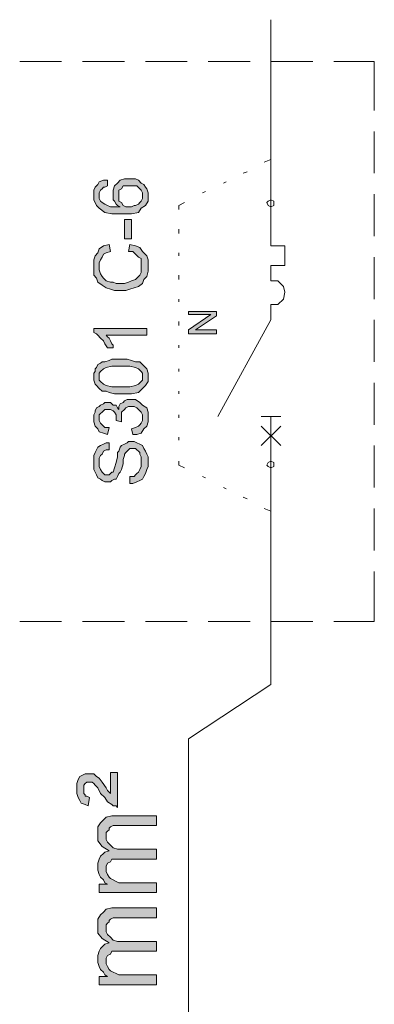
# Model space of a CAD drawing. Header units: millimetres. Extents: x 74583 to 75292, y 11361 to 11727.
# Tile 61 of 85: x 75180.18 to 75182.87, y 11710.94 to 11718.4. Entities that reach past the tile are written whole.
import ezdxf

# ---------------------------------------------------------------- set-up
doc = ezdxf.new("R2010")
doc.units = ezdxf.units.MM
doc.layers.add('C00-00-00', color=7, linetype='Continuous')

msp = doc.modelspace()

# ---------------------------------------------------------------- hatches: boundary and pattern name
at = {"layer": 'C00-00-00'}
h = msp.add_hatch(color=256, dxfattribs=at)
h.paths.add_polyline_path([(75180.8511, 11717.1808), (75180.8511, 11717.1385), (75180.83, 11717.1279), (75180.8194, 11717.1279), (75180.8088, 11717.1173), (75180.7982, 11717.1067), (75180.7876, 11717.0856), (75180.7876, 11717.0432), (75180.7982, 11717.0221), (75180.8088, 11717.0115), (75180.83, 11717.0009), (75180.8511, 11716.9903), (75180.8723, 11716.9797), (75180.9464, 11716.9797), (75180.9252, 11716.9903), (75180.9146, 11717.0009), (75180.9041, 11717.0221), (75180.8935, 11717.0327), (75180.8935, 11717.1067), (75180.9041, 11717.1385), (75180.9252, 11717.1597), (75180.9464, 11717.1808), (75180.9781, 11717.1914), (75181.0628, 11717.1914), (75181.084, 11717.1808), (75181.1051, 11717.1597), (75181.1263, 11717.1491), (75181.1369, 11717.1279), (75181.1475, 11717.1173), (75181.1581, 11717.0856), (75181.1581, 11717.0221), (75181.1369, 11716.9903), (75181.1051, 11716.9692), (75181.084, 11716.9374), (75181.0311, 11716.9268), (75180.8829, 11716.9268), (75180.83, 11716.9374), (75180.7876, 11716.9692), (75180.7665, 11716.9903), (75180.7453, 11717.0327), (75180.7453, 11717.1067), (75180.7559, 11717.1279), (75180.7771, 11717.1491), (75180.7876, 11717.1702), (75180.8194, 11717.1808)])
h.paths.add_polyline_path([(75181.0205, 11716.9797), (75181.0311, 11716.9797), (75181.0522, 11716.9903), (75181.0628, 11716.9903), (75181.084, 11717.0009), (75181.0946, 11717.0115), (75181.1051, 11717.0221), (75181.1157, 11717.0432), (75181.1157, 11717.0856), (75181.1051, 11717.1067), (75181.0946, 11717.1173), (75181.0734, 11717.1385), (75180.9676, 11717.1385), (75180.957, 11717.1173), (75180.9358, 11717.1067), (75180.9358, 11717.0221), (75180.957, 11717.0115), (75180.9676, 11716.9903), (75180.9887, 11716.9797)])
h = msp.add_hatch(color=256, dxfattribs=at)
h.dxf.hatch_style = 2
h.paths.add_polyline_path([(75181.0311, 11716.7363), (75181.0311, 11716.8845), (75180.9781, 11716.8845), (75180.9781, 11716.7363)])
h = msp.add_hatch(color=256, dxfattribs=at)
h.dxf.hatch_style = 2
h.paths.add_polyline_path([(75181.0099, 11716.6411), (75181.0205, 11716.694), (75181.0628, 11716.6834), (75181.0946, 11716.6728), (75181.1157, 11716.6411), (75181.1475, 11716.6093), (75181.1581, 11716.5776), (75181.1581, 11716.4929), (75181.1475, 11716.4506), (75181.1263, 11716.4294), (75181.1157, 11716.3977), (75181.084, 11716.3765), (75181.0522, 11716.3659), (75181.0205, 11716.3553), (75180.9887, 11716.3447), (75180.9041, 11716.3447), (75180.8723, 11716.3553), (75180.8406, 11716.3659), (75180.8088, 11716.3871), (75180.7771, 11716.4082), (75180.7665, 11716.44), (75180.7453, 11716.4612), (75180.7453, 11716.5776), (75180.7559, 11716.6093), (75180.7771, 11716.6305), (75180.7876, 11716.6622), (75180.8194, 11716.6834), (75180.8617, 11716.694), (75180.8723, 11716.6411), (75180.8406, 11716.6305), (75180.8194, 11716.6199), (75180.8088, 11716.5987), (75180.7982, 11716.5776), (75180.7876, 11716.5564), (75180.7876, 11716.5035), (75180.7982, 11716.4717), (75180.8088, 11716.4506), (75180.8194, 11716.44), (75180.8406, 11716.4188), (75180.8723, 11716.4082), (75180.8935, 11716.4082), (75180.9146, 11716.3977), (75180.9781, 11716.3977), (75181.0099, 11716.4082), (75181.0311, 11716.4188), (75181.0628, 11716.4294), (75181.0734, 11716.44), (75181.0946, 11716.4612), (75181.1051, 11716.4823), (75181.1051, 11716.5882), (75181.084, 11716.5987), (75181.0628, 11716.6199), (75181.0416, 11716.6411)])
h = msp.add_hatch(color=256, dxfattribs=at)
h.dxf.hatch_style = 2
h.paths.add_polyline_path([(75181.6766, 11716.0167), (75181.465, 11716.0167), (75181.465, 11716.0484), (75181.6343, 11716.1648), (75181.465, 11716.1648), (75181.465, 11716.186), (75181.6766, 11716.186), (75181.6766, 11716.1542), (75181.5179, 11716.0484), (75181.6766, 11716.0484)])
h = msp.add_hatch(color=256, dxfattribs=at)
h.dxf.hatch_style = 2
h.paths.add_polyline_path([(75181.1475, 11716.059), (75181.1475, 11716.0061), (75180.8406, 11716.0061), (75180.8511, 11715.9955), (75180.8617, 11715.9849), (75180.8723, 11715.9637), (75180.8829, 11715.9426), (75180.8935, 11715.932), (75180.8935, 11715.9108), (75180.8511, 11715.9108), (75180.83, 11715.9426), (75180.8194, 11715.9637), (75180.7982, 11715.9849), (75180.7771, 11716.0061), (75180.7665, 11716.0167), (75180.7453, 11716.0272), (75180.7453, 11716.059)])
h = msp.add_hatch(color=256, dxfattribs=at)
h.paths.add_polyline_path([(75180.9464, 11715.5616), (75180.9041, 11715.5616), (75180.8617, 11715.5722), (75180.8406, 11715.5827), (75180.8088, 11715.5827), (75180.7876, 11715.6039), (75180.7665, 11715.6251), (75180.7559, 11715.6357), (75180.7453, 11715.6674), (75180.7453, 11715.7203), (75180.7559, 11715.7309), (75180.7559, 11715.7521), (75180.7665, 11715.7627), (75180.7771, 11715.7838), (75180.7982, 11715.7944), (75180.8088, 11715.805), (75180.83, 11715.805), (75180.8617, 11715.8156), (75180.8829, 11715.8262), (75180.9993, 11715.8262), (75181.0311, 11715.8156), (75181.0628, 11715.805), (75181.0946, 11715.805), (75181.1157, 11715.7838), (75181.1369, 11715.7627), (75181.1475, 11715.7521), (75181.1581, 11715.7203), (75181.1581, 11715.6568), (75181.1369, 11715.6251), (75181.1157, 11715.6039), (75181.084, 11715.5722), (75181.0311, 11715.5616)])
h.paths.add_polyline_path([(75180.9464, 11715.6145), (75181.0205, 11715.6145), (75181.0628, 11715.6251), (75181.084, 11715.6357), (75181.1051, 11715.6568), (75181.1157, 11715.6674), (75181.1157, 11715.7203), (75181.1051, 11715.7309), (75181.084, 11715.7521), (75181.0628, 11715.7627), (75181.0205, 11715.7732), (75180.8829, 11715.7732), (75180.8406, 11715.7627), (75180.8194, 11715.7521), (75180.7982, 11715.7309), (75180.7876, 11715.7203), (75180.7876, 11715.6674), (75180.7982, 11715.6568), (75180.8194, 11715.6357), (75180.8406, 11715.6251), (75180.8829, 11715.6145)])
h = msp.add_hatch(color=256, dxfattribs=at)
h.dxf.hatch_style = 2
h.paths.add_polyline_path([(75181.0416, 11715.2547), (75181.0311, 11715.297), (75181.0628, 11715.3076), (75181.084, 11715.3182), (75181.0946, 11715.3287), (75181.1051, 11715.3393), (75181.1157, 11715.3605), (75181.1157, 11715.4028), (75181.1051, 11715.424), (75181.0946, 11715.4346), (75181.0734, 11715.4557), (75181.0522, 11715.4663), (75181.0099, 11715.4663), (75180.9887, 11715.4557), (75180.9781, 11715.4452), (75180.957, 11715.424), (75180.957, 11715.3499), (75180.9146, 11715.3605), (75180.9146, 11715.4028), (75180.9041, 11715.424), (75180.8935, 11715.4346), (75180.8723, 11715.4452), (75180.83, 11715.4452), (75180.8194, 11715.4346), (75180.8088, 11715.424), (75180.7982, 11715.4134), (75180.7876, 11715.4028), (75180.7876, 11715.3605), (75180.7982, 11715.3393), (75180.8088, 11715.3287), (75180.8194, 11715.3182), (75180.83, 11715.3076), (75180.8617, 11715.3076), (75180.8511, 11715.2547), (75180.8194, 11715.2652), (75180.7876, 11715.2758), (75180.7771, 11715.297), (75180.7559, 11715.3182), (75180.7453, 11715.3499), (75180.7453, 11715.4028), (75180.7559, 11715.424), (75180.7559, 11715.4346), (75180.7665, 11715.4557), (75180.7876, 11715.4663), (75180.7982, 11715.4769), (75180.8194, 11715.4875), (75180.83, 11715.4981), (75180.8723, 11715.4981), (75180.8829, 11715.4875), (75180.8935, 11715.4769), (75180.9146, 11715.4769), (75180.9252, 11715.4557), (75180.9358, 11715.4452), (75180.9358, 11715.4663), (75180.9464, 11715.4875), (75180.9676, 11715.4981), (75180.9781, 11715.5087), (75180.9993, 11715.5192), (75181.0628, 11715.5192), (75181.0946, 11715.4981), (75181.1157, 11715.4769), (75181.1475, 11715.4557), (75181.1581, 11715.424), (75181.1581, 11715.3499), (75181.1475, 11715.3182), (75181.1263, 11715.297), (75181.1051, 11715.2652), (75181.0734, 11715.2547)])
h = msp.add_hatch(color=256, dxfattribs=at)
h.dxf.hatch_style = 2
h.paths.add_polyline_path([(75181.0205, 11714.8842), (75181.0205, 11714.9372), (75181.0522, 11714.9372), (75181.0628, 11714.9477), (75181.0734, 11714.9583), (75181.084, 11714.9689), (75181.0946, 11714.9901), (75181.1051, 11715.0112), (75181.1051, 11715.0853), (75181.0946, 11715.1065), (75181.0946, 11715.1171), (75181.084, 11715.1277), (75181.0734, 11715.1382), (75181.0628, 11715.1488), (75181.0205, 11715.1488), (75181.0099, 11715.1382), (75180.9993, 11715.1277), (75180.9887, 11715.1171), (75180.9781, 11715.1065), (75180.9781, 11715.0959), (75180.9676, 11715.0642), (75180.9676, 11715.0324), (75180.957, 11714.9901), (75180.9464, 11714.9689), (75180.9358, 11714.9583), (75180.9252, 11714.9372), (75180.9146, 11714.916), (75180.9041, 11714.916), (75180.8829, 11714.9054), (75180.8723, 11714.8948), (75180.83, 11714.8948), (75180.8088, 11714.9054), (75180.7982, 11714.916), (75180.7771, 11714.9266), (75180.7665, 11714.9477), (75180.7559, 11714.9689), (75180.7453, 11714.9901), (75180.7453, 11715.0959), (75180.7559, 11715.1171), (75180.7665, 11715.1382), (75180.7771, 11715.1594), (75180.7982, 11715.17), (75180.8194, 11715.1806), (75180.8406, 11715.1912), (75180.8617, 11715.1912), (75180.8617, 11715.1382), (75180.8406, 11715.1382), (75180.8194, 11715.1277), (75180.8088, 11715.1065), (75180.7982, 11715.0959), (75180.7876, 11715.0747), (75180.7876, 11715.0112), (75180.7982, 11714.9901), (75180.8088, 11714.9689), (75180.8194, 11714.9583), (75180.83, 11714.9477), (75180.8617, 11714.9477), (75180.8723, 11714.9583), (75180.8829, 11714.9689), (75180.8935, 11714.9689), (75180.9041, 11715.0007), (75180.9146, 11715.043), (75180.9252, 11715.0853), (75180.9252, 11715.1171), (75180.9358, 11715.1277), (75180.9464, 11715.1594), (75180.957, 11715.17), (75180.9781, 11715.1806), (75180.9993, 11715.1912), (75181.0099, 11715.2017), (75181.0522, 11715.2017), (75181.0734, 11715.1912), (75181.0946, 11715.1806), (75181.1157, 11715.17), (75181.1263, 11715.1488), (75181.1369, 11715.1277), (75181.1475, 11715.1065), (75181.1581, 11715.0853), (75181.1581, 11715.0112), (75181.1475, 11714.9901), (75181.1369, 11714.9583), (75181.1263, 11714.9372), (75181.1157, 11714.916), (75181.0946, 11714.9054), (75181.0734, 11714.8948), (75181.0416, 11714.8842)])
h = msp.add_hatch(color=256, dxfattribs=at)
h.dxf.hatch_style = 2
h.paths.add_polyline_path([(75180.9252, 11712.4289), (75180.9146, 11712.4395), (75180.8935, 11712.4395), (75180.8829, 11712.4501), (75180.8511, 11712.4712), (75180.83, 11712.503), (75180.7982, 11712.5347), (75180.7771, 11712.5771), (75180.7559, 11712.5982), (75180.7453, 11712.6088), (75180.7347, 11712.6194), (75180.6924, 11712.6194), (75180.6818, 11712.6088), (75180.6712, 11712.5982), (75180.6712, 11712.5347), (75180.6818, 11712.5242), (75180.6818, 11712.5136), (75180.6924, 11712.5136), (75180.7136, 11712.503), (75180.703, 11712.4395), (75180.6818, 11712.4501), (75180.6501, 11712.4607), (75180.6395, 11712.4818), (75180.6289, 11712.503), (75180.6183, 11712.5347), (75180.6183, 11712.6088), (75180.6289, 11712.6406), (75180.6395, 11712.6617), (75180.6606, 11712.6723), (75180.6818, 11712.6829), (75180.7453, 11712.6829), (75180.7665, 11712.6617), (75180.7876, 11712.6512), (75180.8088, 11712.6194), (75180.8406, 11712.5771), (75180.8511, 11712.5559), (75180.8723, 11712.5347), (75180.8723, 11712.6935), (75180.9252, 11712.6935)])
h = msp.add_hatch(color=256, dxfattribs=at)
h.dxf.hatch_style = 2
h.paths.add_polyline_path([(75181.2216, 11711.7833), (75180.7876, 11711.7833), (75180.7876, 11711.8468), (75180.8511, 11711.8468), (75180.83, 11711.8574), (75180.8194, 11711.8786), (75180.7982, 11711.8997), (75180.7876, 11711.9209), (75180.7771, 11711.9527), (75180.7771, 11712.0056), (75180.7876, 11712.0373), (75180.7982, 11712.0585), (75180.8194, 11712.0797), (75180.83, 11712.0902), (75180.8617, 11712.1008), (75180.8088, 11712.1326), (75180.7771, 11712.1749), (75180.7771, 11712.2807), (75180.7982, 11712.3125), (75180.8194, 11712.3337), (75180.8406, 11712.3548), (75180.8829, 11712.3654), (75181.2216, 11712.3654), (75181.2216, 11712.2913), (75180.8935, 11712.2913), (75180.8723, 11712.2807), (75180.8617, 11712.2702), (75180.8617, 11712.2596), (75180.8511, 11712.249), (75180.8406, 11712.2384), (75180.8406, 11712.1855), (75180.8511, 11712.1643), (75180.8723, 11712.1432), (75180.8935, 11712.122), (75180.9252, 11712.1114), (75181.2216, 11712.1114), (75181.2216, 11712.0373), (75180.8829, 11712.0373), (75180.8723, 11712.0162), (75180.8511, 11712.0056), (75180.8406, 11711.9844), (75180.8406, 11711.9421), (75180.8511, 11711.9209), (75180.8617, 11711.8997), (75180.8723, 11711.8892), (75180.8935, 11711.8786), (75180.9146, 11711.868), (75180.9358, 11711.8574), (75181.2216, 11711.8574)])
h = msp.add_hatch(color=256, dxfattribs=at)
h.dxf.hatch_style = 2
h.paths.add_polyline_path([(75181.2216, 11711.0848), (75180.7876, 11711.0848), (75180.7876, 11711.1483), (75180.8511, 11711.1483), (75180.83, 11711.1589), (75180.8194, 11711.1801), (75180.7982, 11711.2012), (75180.7876, 11711.2224), (75180.7771, 11711.2542), (75180.7771, 11711.3071), (75180.7876, 11711.3388), (75180.7982, 11711.36), (75180.8194, 11711.3812), (75180.83, 11711.3917), (75180.8617, 11711.4023), (75180.8088, 11711.4341), (75180.7771, 11711.4764), (75180.7771, 11711.5822), (75180.7982, 11711.614), (75180.8194, 11711.6352), (75180.8406, 11711.6563), (75180.8829, 11711.6669), (75181.2216, 11711.6669), (75181.2216, 11711.5928), (75180.8935, 11711.5928), (75180.8723, 11711.5822), (75180.8617, 11711.5717), (75180.8617, 11711.5611), (75180.8511, 11711.5505), (75180.8406, 11711.5399), (75180.8406, 11711.487), (75180.8511, 11711.4658), (75180.8723, 11711.4447), (75180.8935, 11711.4235), (75180.9252, 11711.4129), (75181.2216, 11711.4129), (75181.2216, 11711.3388), (75180.8829, 11711.3388), (75180.8723, 11711.3177), (75180.8511, 11711.3071), (75180.8406, 11711.2859), (75180.8406, 11711.2436), (75180.8511, 11711.2224), (75180.8617, 11711.2012), (75180.8723, 11711.1907), (75180.8935, 11711.1801), (75180.9146, 11711.1695), (75180.9358, 11711.1589), (75181.2216, 11711.1589)])

# ---------------------------------------------------------------- linework, layer by layer
at = {"layer": 'C00-00-00', "lineweight": 0}
for points in [[(75182.0894, 11717.6888), (75182.0894, 11718.3979)], [(75180.5019, 11718.0804), (75180.1844, 11718.0804)], [(75180.9781, 11718.0804), (75180.6606, 11718.0804)], [(75181.4544, 11718.0804), (75181.1369, 11718.0804)], [(75181.9306, 11718.0804), (75181.6131, 11718.0804)], [(75182.4069, 11718.0804), (75182.0894, 11718.0804)], [(75182.8726, 11718.0804), (75182.5656, 11718.0804)], [(75182.8726, 11717.71), (75182.8726, 11718.0804)], [(75182.0894, 11717.3396), (75182.0894, 11717.6888)], [(75182.8726, 11717.2337), (75182.8726, 11717.5512)], [(75182.0894, 11717.3396), (75182.0365, 11717.3184)], [(75182.0894, 11717.3396), (75182.0894, 11717.0115)], [(75182.0894, 11717.3396), (75182.0894, 11717.0115)], [(75181.9095, 11717.2443), (75181.8777, 11717.2337)], [(75181.7507, 11717.1702), (75181.7296, 11717.1597)], [(75181.592, 11717.0962), (75181.5708, 11717.0856)], [(75182.8726, 11716.7575), (75182.8726, 11717.075)], [(75181.4332, 11717.0115), (75181.3909, 11716.9903)], [(75181.3909, 11716.9903), (75181.3909, 11716.9586)], [(75182.0894, 11716.6834), (75182.0894, 11717.0115)], [(75182.0894, 11716.6834), (75182.0894, 11717.0115)], [(75181.3909, 11716.8104), (75181.3909, 11716.7787)], [(75182.1952, 11716.6834), (75182.0894, 11716.6834)], [(75182.1952, 11716.6834), (75182.0894, 11716.6834)], [(75182.1952, 11716.5352), (75182.1952, 11716.6834)], [(75182.1952, 11716.5352), (75182.1952, 11716.6834)], [(75181.3909, 11716.6305), (75181.3909, 11716.6093)], [(75182.8726, 11716.2812), (75182.8726, 11716.5987)], [(75182.0894, 11716.4188), (75182.0894, 11716.5352)], [(75182.0894, 11716.5352), (75182.1952, 11716.5352)], [(75182.0894, 11716.4188), (75182.0894, 11716.5352)], [(75182.0894, 11716.5352), (75182.1952, 11716.5352)], [(75181.3909, 11716.4612), (75181.3909, 11716.4294)], [(75182.0894, 11716.4188), (75182.1423, 11716.4188), (75182.1846, 11716.3765), (75182.1952, 11716.3342), (75182.1846, 11716.2812), (75182.1423, 11716.2389), (75182.0894, 11716.2389)], [(75182.0894, 11716.4188), (75182.1423, 11716.4188), (75182.1846, 11716.3765), (75182.1952, 11716.3342), (75182.1846, 11716.2812), (75182.1423, 11716.2389), (75182.0894, 11716.2389)], [(75181.3909, 11716.2812), (75181.3909, 11716.2601)], [(75182.0894, 11716.1225), (75182.0894, 11716.2389)], [(75182.0894, 11716.1225), (75182.0894, 11716.2389)], [(75181.3909, 11716.1119), (75181.3909, 11716.0802)], [(75181.6872, 11715.3922), (75182.0894, 11716.1225)], [(75181.6872, 11715.3922), (75182.0894, 11716.1225)], [(75182.8726, 11715.805), (75182.8726, 11716.1225)], [(75181.3909, 11715.932), (75181.3909, 11715.9108)], [(75181.3909, 11715.7521), (75181.3909, 11715.7309)], [(75182.8726, 11715.3287), (75182.8726, 11715.6462)], [(75181.3909, 11715.5827), (75181.3909, 11715.5616)], [(75181.3909, 11715.4028), (75181.3909, 11715.3817)], [(75182.0153, 11715.3922), (75182.1635, 11715.3922)], [(75182.0153, 11715.3922), (75182.1635, 11715.3922)], [(75182.0894, 11715.3182), (75182.0894, 11715.3922)], [(75182.0894, 11715.3182), (75182.0894, 11715.3922)], [(75182.1635, 11715.17), (75182.0153, 11715.3182)], [(75182.0153, 11715.17), (75182.1635, 11715.3182)], [(75182.1635, 11715.17), (75182.0153, 11715.3182)], [(75182.0153, 11715.17), (75182.1635, 11715.3182)], [(75182.0894, 11715.0218), (75182.0894, 11715.3182)], [(75182.0894, 11715.0218), (75182.0894, 11715.3182)], [(75181.3909, 11715.2335), (75181.3909, 11715.2123)], [(75182.8726, 11714.8525), (75182.8726, 11715.17)], [(75181.3909, 11715.0536), (75181.3909, 11715.0218)], [(75181.3909, 11715.0218), (75181.4332, 11715.0007)], [(75182.0894, 11715.0218), (75182.0894, 11714.6726)], [(75182.0894, 11715.0218), (75182.0894, 11714.6726)], [(75181.5708, 11714.9372), (75181.592, 11714.9266)], [(75181.7296, 11714.8525), (75181.7507, 11714.8419)], [(75181.8777, 11714.7784), (75181.9095, 11714.7678)], [(75182.0365, 11714.6937), (75182.0894, 11714.6726)], [(75182.0894, 11714.6726), (75182.0894, 11713.3602)], [(75182.0894, 11714.6726), (75182.0894, 11713.3602)], [(75182.8726, 11714.3762), (75182.8726, 11714.6937)], [(75182.8726, 11713.8365), (75182.8726, 11714.2175)], [(75180.1844, 11713.8365), (75180.5019, 11713.8365)], [(75180.6606, 11713.8365), (75180.9781, 11713.8365)], [(75181.1369, 11713.8365), (75181.4544, 11713.8365)], [(75181.6131, 11713.8365), (75181.9306, 11713.8365)], [(75182.0894, 11713.8365), (75182.4069, 11713.8365)], [(75182.5656, 11713.8365), (75182.8726, 11713.8365)], [(75182.0894, 11713.3602), (75181.465, 11712.9475)], [(75181.465, 11712.9475), (75181.465, 11706.4811)]]:
    msp.add_lwpolyline(points, dxfattribs=at)
for points in [[(75180.8511, 11717.1808), (75180.8511, 11717.1385), (75180.83, 11717.1279), (75180.8194, 11717.1279), (75180.8088, 11717.1173), (75180.7982, 11717.1067), (75180.7876, 11717.0856), (75180.7876, 11717.0432), (75180.7982, 11717.0221), (75180.8088, 11717.0115), (75180.83, 11717.0009), (75180.8511, 11716.9903), (75180.8723, 11716.9797), (75180.9464, 11716.9797), (75180.9252, 11716.9903), (75180.9146, 11717.0009), (75180.9041, 11717.0221), (75180.8935, 11717.0327), (75180.8935, 11717.1067), (75180.9041, 11717.1385), (75180.9252, 11717.1597), (75180.9464, 11717.1808), (75180.9781, 11717.1914), (75181.0628, 11717.1914), (75181.084, 11717.1808), (75181.1051, 11717.1597), (75181.1263, 11717.1491), (75181.1369, 11717.1279), (75181.1475, 11717.1173), (75181.1581, 11717.0856), (75181.1581, 11717.0221), (75181.1369, 11716.9903), (75181.1051, 11716.9692), (75181.084, 11716.9374), (75181.0311, 11716.9268), (75180.8829, 11716.9268), (75180.83, 11716.9374), (75180.7876, 11716.9692), (75180.7665, 11716.9903), (75180.7453, 11717.0327), (75180.7453, 11717.1067), (75180.7559, 11717.1279), (75180.7771, 11717.1491), (75180.7876, 11717.1702), (75180.8194, 11717.1808)], [(75181.0205, 11716.9797), (75181.0311, 11716.9797), (75181.0522, 11716.9903), (75181.0628, 11716.9903), (75181.084, 11717.0009), (75181.0946, 11717.0115), (75181.1051, 11717.0221), (75181.1157, 11717.0432), (75181.1157, 11717.0856), (75181.1051, 11717.1067), (75181.0946, 11717.1173), (75181.0734, 11717.1385), (75180.9676, 11717.1385), (75180.957, 11717.1173), (75180.9358, 11717.1067), (75180.9358, 11717.0221), (75180.957, 11717.0115), (75180.9676, 11716.9903), (75180.9887, 11716.9797)], [(75182.0576, 11717.0115), (75182.0682, 11717.0221), (75182.0894, 11717.0327), (75182.1106, 11717.0221), (75182.1106, 11716.9903), (75182.0894, 11716.9797), (75182.0682, 11716.9903)], [(75182.0576, 11717.0115), (75182.0682, 11717.0221), (75182.0894, 11717.0327), (75182.1106, 11717.0221), (75182.1106, 11716.9903), (75182.0894, 11716.9797), (75182.0682, 11716.9903)], [(75181.0311, 11716.7363), (75181.0311, 11716.8845), (75180.9781, 11716.8845), (75180.9781, 11716.7363)], [(75181.0099, 11716.6411), (75181.0205, 11716.694), (75181.0628, 11716.6834), (75181.0946, 11716.6728), (75181.1157, 11716.6411), (75181.1475, 11716.6093), (75181.1581, 11716.5776), (75181.1581, 11716.4929), (75181.1475, 11716.4506), (75181.1263, 11716.4294), (75181.1157, 11716.3977), (75181.084, 11716.3765), (75181.0522, 11716.3659), (75181.0205, 11716.3553), (75180.9887, 11716.3447), (75180.9041, 11716.3447), (75180.8723, 11716.3553), (75180.8406, 11716.3659), (75180.8088, 11716.3871), (75180.7771, 11716.4082), (75180.7665, 11716.44), (75180.7453, 11716.4612), (75180.7453, 11716.5776), (75180.7559, 11716.6093), (75180.7771, 11716.6305), (75180.7876, 11716.6622), (75180.8194, 11716.6834), (75180.8617, 11716.694), (75180.8723, 11716.6411), (75180.8406, 11716.6305), (75180.8194, 11716.6199), (75180.8088, 11716.5987), (75180.7982, 11716.5776), (75180.7876, 11716.5564), (75180.7876, 11716.5035), (75180.7982, 11716.4717), (75180.8088, 11716.4506), (75180.8194, 11716.44), (75180.8406, 11716.4188), (75180.8723, 11716.4082), (75180.8935, 11716.4082), (75180.9146, 11716.3977), (75180.9781, 11716.3977), (75181.0099, 11716.4082), (75181.0311, 11716.4188), (75181.0628, 11716.4294), (75181.0734, 11716.44), (75181.0946, 11716.4612), (75181.1051, 11716.4823), (75181.1051, 11716.5882), (75181.084, 11716.5987), (75181.0628, 11716.6199), (75181.0416, 11716.6411)], [(75181.6766, 11716.0167), (75181.465, 11716.0167), (75181.465, 11716.0484), (75181.6343, 11716.1648), (75181.465, 11716.1648), (75181.465, 11716.186), (75181.6766, 11716.186), (75181.6766, 11716.1542), (75181.5179, 11716.0484), (75181.6766, 11716.0484)], [(75181.1475, 11716.059), (75181.1475, 11716.0061), (75180.8406, 11716.0061), (75180.8511, 11715.9955), (75180.8617, 11715.9849), (75180.8723, 11715.9637), (75180.8829, 11715.9426), (75180.8935, 11715.932), (75180.8935, 11715.9108), (75180.8511, 11715.9108), (75180.83, 11715.9426), (75180.8194, 11715.9637), (75180.7982, 11715.9849), (75180.7771, 11716.0061), (75180.7665, 11716.0167), (75180.7453, 11716.0272), (75180.7453, 11716.059)], [(75180.9464, 11715.5616), (75180.9041, 11715.5616), (75180.8617, 11715.5722), (75180.8406, 11715.5827), (75180.8088, 11715.5827), (75180.7876, 11715.6039), (75180.7665, 11715.6251), (75180.7559, 11715.6357), (75180.7453, 11715.6674), (75180.7453, 11715.7203), (75180.7559, 11715.7309), (75180.7559, 11715.7521), (75180.7665, 11715.7627), (75180.7771, 11715.7838), (75180.7982, 11715.7944), (75180.8088, 11715.805), (75180.83, 11715.805), (75180.8617, 11715.8156), (75180.8829, 11715.8262), (75180.9993, 11715.8262), (75181.0311, 11715.8156), (75181.0628, 11715.805), (75181.0946, 11715.805), (75181.1157, 11715.7838), (75181.1369, 11715.7627), (75181.1475, 11715.7521), (75181.1581, 11715.7203), (75181.1581, 11715.6568), (75181.1369, 11715.6251), (75181.1157, 11715.6039), (75181.084, 11715.5722), (75181.0311, 11715.5616)], [(75180.9464, 11715.6145), (75181.0205, 11715.6145), (75181.0628, 11715.6251), (75181.084, 11715.6357), (75181.1051, 11715.6568), (75181.1157, 11715.6674), (75181.1157, 11715.7203), (75181.1051, 11715.7309), (75181.084, 11715.7521), (75181.0628, 11715.7627), (75181.0205, 11715.7732), (75180.8829, 11715.7732), (75180.8406, 11715.7627), (75180.8194, 11715.7521), (75180.7982, 11715.7309), (75180.7876, 11715.7203), (75180.7876, 11715.6674), (75180.7982, 11715.6568), (75180.8194, 11715.6357), (75180.8406, 11715.6251), (75180.8829, 11715.6145)], [(75181.0416, 11715.2547), (75181.0311, 11715.297), (75181.0628, 11715.3076), (75181.084, 11715.3182), (75181.0946, 11715.3287), (75181.1051, 11715.3393), (75181.1157, 11715.3605), (75181.1157, 11715.4028), (75181.1051, 11715.424), (75181.0946, 11715.4346), (75181.0734, 11715.4557), (75181.0522, 11715.4663), (75181.0099, 11715.4663), (75180.9887, 11715.4557), (75180.9781, 11715.4452), (75180.957, 11715.424), (75180.957, 11715.3499), (75180.9146, 11715.3605), (75180.9146, 11715.4028), (75180.9041, 11715.424), (75180.8935, 11715.4346), (75180.8723, 11715.4452), (75180.83, 11715.4452), (75180.8194, 11715.4346), (75180.8088, 11715.424), (75180.7982, 11715.4134), (75180.7876, 11715.4028), (75180.7876, 11715.3605), (75180.7982, 11715.3393), (75180.8088, 11715.3287), (75180.8194, 11715.3182), (75180.83, 11715.3076), (75180.8617, 11715.3076), (75180.8511, 11715.2547), (75180.8194, 11715.2652), (75180.7876, 11715.2758), (75180.7771, 11715.297), (75180.7559, 11715.3182), (75180.7453, 11715.3499), (75180.7453, 11715.4028), (75180.7559, 11715.424), (75180.7559, 11715.4346), (75180.7665, 11715.4557), (75180.7876, 11715.4663), (75180.7982, 11715.4769), (75180.8194, 11715.4875), (75180.83, 11715.4981), (75180.8723, 11715.4981), (75180.8829, 11715.4875), (75180.8935, 11715.4769), (75180.9146, 11715.4769), (75180.9252, 11715.4557), (75180.9358, 11715.4452), (75180.9358, 11715.4663), (75180.9464, 11715.4875), (75180.9676, 11715.4981), (75180.9781, 11715.5087), (75180.9993, 11715.5192), (75181.0628, 11715.5192), (75181.0946, 11715.4981), (75181.1157, 11715.4769), (75181.1475, 11715.4557), (75181.1581, 11715.424), (75181.1581, 11715.3499), (75181.1475, 11715.3182), (75181.1263, 11715.297), (75181.1051, 11715.2652), (75181.0734, 11715.2547)], [(75181.0205, 11714.8842), (75181.0205, 11714.9372), (75181.0522, 11714.9372), (75181.0628, 11714.9477), (75181.0734, 11714.9583), (75181.084, 11714.9689), (75181.0946, 11714.9901), (75181.1051, 11715.0112), (75181.1051, 11715.0853), (75181.0946, 11715.1065), (75181.0946, 11715.1171), (75181.084, 11715.1277), (75181.0734, 11715.1382), (75181.0628, 11715.1488), (75181.0205, 11715.1488), (75181.0099, 11715.1382), (75180.9993, 11715.1277), (75180.9887, 11715.1171), (75180.9781, 11715.1065), (75180.9781, 11715.0959), (75180.9676, 11715.0642), (75180.9676, 11715.0324), (75180.957, 11714.9901), (75180.9464, 11714.9689), (75180.9358, 11714.9583), (75180.9252, 11714.9372), (75180.9146, 11714.916), (75180.9041, 11714.916), (75180.8829, 11714.9054), (75180.8723, 11714.8948), (75180.83, 11714.8948), (75180.8088, 11714.9054), (75180.7982, 11714.916), (75180.7771, 11714.9266), (75180.7665, 11714.9477), (75180.7559, 11714.9689), (75180.7453, 11714.9901), (75180.7453, 11715.0959), (75180.7559, 11715.1171), (75180.7665, 11715.1382), (75180.7771, 11715.1594), (75180.7982, 11715.17), (75180.8194, 11715.1806), (75180.8406, 11715.1912), (75180.8617, 11715.1912), (75180.8617, 11715.1382), (75180.8406, 11715.1382), (75180.8194, 11715.1277), (75180.8088, 11715.1065), (75180.7982, 11715.0959), (75180.7876, 11715.0747), (75180.7876, 11715.0112), (75180.7982, 11714.9901), (75180.8088, 11714.9689), (75180.8194, 11714.9583), (75180.83, 11714.9477), (75180.8617, 11714.9477), (75180.8723, 11714.9583), (75180.8829, 11714.9689), (75180.8935, 11714.9689), (75180.9041, 11715.0007), (75180.9146, 11715.043), (75180.9252, 11715.0853), (75180.9252, 11715.1171), (75180.9358, 11715.1277), (75180.9464, 11715.1594), (75180.957, 11715.17), (75180.9781, 11715.1806), (75180.9993, 11715.1912), (75181.0099, 11715.2017), (75181.0522, 11715.2017), (75181.0734, 11715.1912), (75181.0946, 11715.1806), (75181.1157, 11715.17), (75181.1263, 11715.1488), (75181.1369, 11715.1277), (75181.1475, 11715.1065), (75181.1581, 11715.0853), (75181.1581, 11715.0112), (75181.1475, 11714.9901), (75181.1369, 11714.9583), (75181.1263, 11714.9372), (75181.1157, 11714.916), (75181.0946, 11714.9054), (75181.0734, 11714.8948), (75181.0416, 11714.8842)], [(75182.0576, 11715.0218), (75182.0682, 11715.043), (75182.0894, 11715.0536), (75182.1106, 11715.043), (75182.1106, 11715.0112), (75182.0894, 11715.0007), (75182.0682, 11715.0112)], [(75182.0576, 11715.0218), (75182.0682, 11715.043), (75182.0894, 11715.0536), (75182.1106, 11715.043), (75182.1106, 11715.0112), (75182.0894, 11715.0007), (75182.0682, 11715.0112)], [(75180.9252, 11712.4289), (75180.9146, 11712.4395), (75180.8935, 11712.4395), (75180.8829, 11712.4501), (75180.8511, 11712.4712), (75180.83, 11712.503), (75180.7982, 11712.5347), (75180.7771, 11712.5771), (75180.7559, 11712.5982), (75180.7453, 11712.6088), (75180.7347, 11712.6194), (75180.6924, 11712.6194), (75180.6818, 11712.6088), (75180.6712, 11712.5982), (75180.6712, 11712.5347), (75180.6818, 11712.5242), (75180.6818, 11712.5136), (75180.6924, 11712.5136), (75180.7136, 11712.503), (75180.703, 11712.4395), (75180.6818, 11712.4501), (75180.6501, 11712.4607), (75180.6395, 11712.4818), (75180.6289, 11712.503), (75180.6183, 11712.5347), (75180.6183, 11712.6088), (75180.6289, 11712.6406), (75180.6395, 11712.6617), (75180.6606, 11712.6723), (75180.6818, 11712.6829), (75180.7453, 11712.6829), (75180.7665, 11712.6617), (75180.7876, 11712.6512), (75180.8088, 11712.6194), (75180.8406, 11712.5771), (75180.8511, 11712.5559), (75180.8723, 11712.5347), (75180.8723, 11712.6935), (75180.9252, 11712.6935)], [(75181.2216, 11711.7833), (75180.7876, 11711.7833), (75180.7876, 11711.8468), (75180.8511, 11711.8468), (75180.83, 11711.8574), (75180.8194, 11711.8786), (75180.7982, 11711.8997), (75180.7876, 11711.9209), (75180.7771, 11711.9527), (75180.7771, 11712.0056), (75180.7876, 11712.0373), (75180.7982, 11712.0585), (75180.8194, 11712.0797), (75180.83, 11712.0902), (75180.8617, 11712.1008), (75180.8088, 11712.1326), (75180.7771, 11712.1749), (75180.7771, 11712.2807), (75180.7982, 11712.3125), (75180.8194, 11712.3337), (75180.8406, 11712.3548), (75180.8829, 11712.3654), (75181.2216, 11712.3654), (75181.2216, 11712.2913), (75180.8935, 11712.2913), (75180.8723, 11712.2807), (75180.8617, 11712.2702), (75180.8617, 11712.2596), (75180.8511, 11712.249), (75180.8406, 11712.2384), (75180.8406, 11712.1855), (75180.8511, 11712.1643), (75180.8723, 11712.1432), (75180.8935, 11712.122), (75180.9252, 11712.1114), (75181.2216, 11712.1114), (75181.2216, 11712.0373), (75180.8829, 11712.0373), (75180.8723, 11712.0162), (75180.8511, 11712.0056), (75180.8406, 11711.9844), (75180.8406, 11711.9421), (75180.8511, 11711.9209), (75180.8617, 11711.8997), (75180.8723, 11711.8892), (75180.8935, 11711.8786), (75180.9146, 11711.868), (75180.9358, 11711.8574), (75181.2216, 11711.8574)], [(75181.2216, 11711.0848), (75180.7876, 11711.0848), (75180.7876, 11711.1483), (75180.8511, 11711.1483), (75180.83, 11711.1589), (75180.8194, 11711.1801), (75180.7982, 11711.2012), (75180.7876, 11711.2224), (75180.7771, 11711.2542), (75180.7771, 11711.3071), (75180.7876, 11711.3388), (75180.7982, 11711.36), (75180.8194, 11711.3812), (75180.83, 11711.3917), (75180.8617, 11711.4023), (75180.8088, 11711.4341), (75180.7771, 11711.4764), (75180.7771, 11711.5822), (75180.7982, 11711.614), (75180.8194, 11711.6352), (75180.8406, 11711.6563), (75180.8829, 11711.6669), (75181.2216, 11711.6669), (75181.2216, 11711.5928), (75180.8935, 11711.5928), (75180.8723, 11711.5822), (75180.8617, 11711.5717), (75180.8617, 11711.5611), (75180.8511, 11711.5505), (75180.8406, 11711.5399), (75180.8406, 11711.487), (75180.8511, 11711.4658), (75180.8723, 11711.4447), (75180.8935, 11711.4235), (75180.9252, 11711.4129), (75181.2216, 11711.4129), (75181.2216, 11711.3388), (75180.8829, 11711.3388), (75180.8723, 11711.3177), (75180.8511, 11711.3071), (75180.8406, 11711.2859), (75180.8406, 11711.2436), (75180.8511, 11711.2224), (75180.8617, 11711.2012), (75180.8723, 11711.1907), (75180.8935, 11711.1801), (75180.9146, 11711.1695), (75180.9358, 11711.1589), (75181.2216, 11711.1589)]]:
    msp.add_lwpolyline(points, close=True, dxfattribs=at)

doc.saveas('drawing.dxf')
